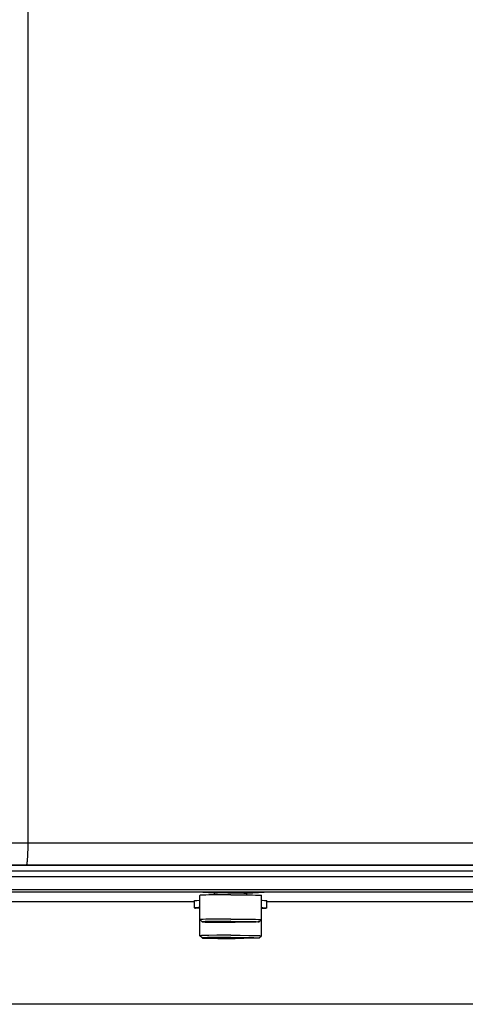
# Model space of a CAD drawing. Extents: x 0 to 594, y 0 to 420.
# Tile 4 of 73: x 89 to 102, y 135 to 162. Entities that reach past the tile are written whole.
import ezdxf

# ---------------------------------------------------------------- set-up
doc = ezdxf.new("R2010")
doc.units = 0
doc.header["$LTSCALE"] = 32.67
doc.layers.get('0').update_dxf_attribs({"linetype": 'CONTINUOUS'})
doc.layers.add('DATUM_AXIS', color=7, linetype='CONTINUOUS')

msp = doc.modelspace()

# ---------------------------------------------------------------- linework, layer by layer
at = {"color": 7, "linetype": 'CONTINUOUS'}
for p, q in [((89.583, 285.368), (89.583, 139.034)), ((89.581, 138.868), (89.579, 138.816)), ((89.582, 138.923), (89.581, 138.868)), ((89.583, 138.978), (89.582, 138.923)), ((89.583, 139.034), (89.583, 138.978)), ((137.034, 137.709), (72.532, 137.709))]:
    msp.add_line(p, q, dxfattribs=at)
at = {"color": 9, "linetype": 'CONTINUOUS'}
for p, q in [((87.896, 139.066), (89.583, 139.062)), ((89.583, 139.062), (134.566, 139.062)), ((136.461, 138.443), (73.106, 138.443)), ((136.461, 138.283), (73.106, 138.283)), ((87.16, 138.467), (89.542, 138.462)), ((89.542, 138.462), (134.379, 138.462)), ((72.77, 138.14), (136.796, 138.14)), ((72.77, 137.781), (136.796, 137.781))]:
    msp.add_line(p, q, dxfattribs=at)
at = {"color": 7, "linetype": 'CONTINUOUS'}
msp.add_lwpolyline([(89.579, 138.816), (89.578, 138.766), (89.576, 138.741), (89.575, 138.718), (89.574, 138.695), (89.573, 138.673), (89.572, 138.652), (89.57, 138.632), (89.569, 138.613), (89.567, 138.595), (89.566, 138.577), (89.564, 138.561), (89.563, 138.546), (89.561, 138.533), (89.559, 138.52), (89.557, 138.508), (89.556, 138.498), (89.554, 138.489), (89.552, 138.481), (89.55, 138.475), (89.548, 138.47), (89.546, 138.466), (89.544, 138.463), (89.542, 138.462)], dxfattribs=at)
at = {"layer": 'DATUM_AXIS', "color": 7, "linetype": 'CONTINUOUS'}
for p, q in [((77.583, 137.451), (94.183, 137.451)), ((94.183, 137.271), (94.183, 137.472)), ((94.728, 137.676), (94.255, 137.709)), ((94.333, 136.502), (94.333, 137.617)), ((94.921, 137.631), (94.582, 137.627)), ((94.735, 137.629), (94.735, 137.677)), ((95.183, 137.632), (94.921, 137.631)), ((95.1, 137.685), (94.944, 137.683)), ((95.1, 137.685), (95.267, 137.685)), ((95.183, 137.632), (95.446, 137.631)), ((95.631, 137.629), (95.631, 137.677)), ((95.638, 137.676), (96.112, 137.709)), ((96.033, 136.502), (96.033, 137.617)), ((96.183, 137.271), (96.183, 137.472)), ((96.183, 137.451), (113.383, 137.451)), ((94.333, 137.258), (94.213, 137.267)), ((96.033, 137.258), (96.154, 137.267)), ((94.393, 136.887), (94.333, 136.947)), ((94.333, 136.947), (94.333, 136.947)), ((94.797, 136.96), (94.582, 136.957)), ((95.183, 136.962), (94.797, 136.96)), ((95.183, 136.962), (95.446, 136.961)), ((95.973, 136.887), (96.033, 136.947)), ((96.033, 136.947), (96.033, 136.947)), ((94.939, 136.9), (94.625, 136.897)), ((94.789, 136.89), (94.832, 136.891)), ((94.825, 136.875), (95.06, 136.873)), ((95.183, 136.901), (94.939, 136.9)), ((94.952, 136.893), (95.102, 136.894)), ((95.06, 136.873), (95.307, 136.873)), ((95.102, 136.894), (95.264, 136.894)), ((95.264, 136.879), (95.102, 136.879)), ((95.183, 136.901), (95.427, 136.9)), ((95.415, 136.88), (95.264, 136.879)), ((95.542, 136.875), (95.307, 136.873)), ((95.742, 136.877), (95.542, 136.875)), ((94.393, 136.442), (94.333, 136.502)), ((94.333, 136.502), (94.333, 136.502)), ((94.797, 136.515), (94.582, 136.512)), ((94.939, 136.455), (94.625, 136.452)), ((94.789, 136.445), (94.832, 136.446)), ((95.183, 136.517), (94.797, 136.515)), ((94.825, 136.429), (95.06, 136.428)), ((95.183, 136.456), (94.939, 136.455)), ((94.952, 136.448), (95.102, 136.449)), ((95.06, 136.428), (95.307, 136.428)), ((95.102, 136.449), (95.264, 136.449)), ((95.264, 136.434), (95.102, 136.434)), ((95.183, 136.517), (95.446, 136.516)), ((95.183, 136.456), (95.427, 136.455)), ((95.415, 136.435), (95.264, 136.434)), ((95.542, 136.429), (95.307, 136.428)), ((95.742, 136.432), (95.542, 136.429)), ((95.973, 136.442), (96.033, 136.502)), ((96.033, 136.502), (96.033, 136.502)), ((132.283, 134.611), (77.283, 134.611))]:
    msp.add_line(p, q, dxfattribs=at)
for points in [[(94.183, 137.472), (94.186, 137.473), (94.208, 137.476), (94.252, 137.478), (94.317, 137.48), (94.333, 137.481)], [(94.582, 137.627), (94.496, 137.625), (94.426, 137.623), (94.375, 137.621), (94.344, 137.619), (94.333, 137.617)], [(94.746, 137.679), (94.73, 137.677), (94.728, 137.677)], [(94.728, 137.677), (94.73, 137.676), (94.735, 137.675)], [(94.944, 137.683), (94.877, 137.683), (94.82, 137.681), (94.776, 137.68), (94.746, 137.679)], [(95.267, 137.685), (95.423, 137.683), (95.49, 137.683), (95.546, 137.681), (95.591, 137.68), (95.621, 137.679)], [(95.446, 137.631), (95.683, 137.629), (95.784, 137.627), (95.871, 137.625), (95.941, 137.623), (95.992, 137.621), (96.023, 137.619), (96.033, 137.617)], [(95.621, 137.679), (95.636, 137.677), (95.638, 137.677)], [(95.638, 137.677), (95.636, 137.676), (95.631, 137.675)], [(96.033, 137.481), (96.049, 137.48), (96.114, 137.478), (96.158, 137.476), (96.18, 137.473), (96.183, 137.472)], [(94.333, 137.28), (94.292, 137.279), (94.232, 137.276), (94.196, 137.274), (94.183, 137.271)], [(94.183, 137.271), (94.196, 137.268), (94.213, 137.267)], [(96.033, 137.28), (96.074, 137.279), (96.134, 137.276), (96.171, 137.274), (96.183, 137.271)], [(96.183, 137.271), (96.171, 137.268), (96.154, 137.267)], [(94.582, 136.957), (94.496, 136.956), (94.426, 136.954), (94.375, 136.951), (94.344, 136.949), (94.333, 136.947)], [(95.446, 136.961), (95.683, 136.959), (95.784, 136.957), (95.871, 136.956), (95.941, 136.954), (95.992, 136.951), (96.023, 136.949), (96.033, 136.947)], [(94.625, 136.897), (94.544, 136.895), (94.479, 136.893), (94.432, 136.891), (94.403, 136.889), (94.393, 136.887), (94.393, 136.887)], [(94.393, 136.887), (94.403, 136.885), (94.432, 136.883), (94.479, 136.881), (94.544, 136.879), (94.625, 136.877), (94.825, 136.875)], [(94.744, 136.887), (94.745, 136.888), (94.76, 136.889), (94.789, 136.89)], [(94.76, 136.885), (94.745, 136.886), (94.744, 136.887)], [(95.102, 136.879), (94.952, 136.88), (94.887, 136.881), (94.832, 136.882), (94.789, 136.883), (94.76, 136.885)], [(94.832, 136.891), (94.887, 136.892), (94.952, 136.893)], [(95.264, 136.894), (95.415, 136.893), (95.48, 136.892), (95.534, 136.891)], [(95.577, 136.883), (95.534, 136.882), (95.48, 136.881), (95.415, 136.88)], [(95.427, 136.9), (95.648, 136.898), (95.742, 136.897), (95.822, 136.895), (95.887, 136.893), (95.935, 136.891), (95.963, 136.889), (95.973, 136.887), (95.973, 136.887)], [(95.534, 136.891), (95.577, 136.89), (95.606, 136.889)], [(95.623, 136.887), (95.621, 136.886), (95.606, 136.885), (95.577, 136.883)], [(95.606, 136.889), (95.621, 136.888), (95.623, 136.887)], [(95.973, 136.887), (95.963, 136.885), (95.935, 136.883), (95.887, 136.881), (95.822, 136.879), (95.742, 136.877)], [(94.582, 136.512), (94.496, 136.51), (94.426, 136.509), (94.375, 136.506), (94.344, 136.504), (94.333, 136.502)], [(94.625, 136.452), (94.544, 136.45), (94.479, 136.448), (94.432, 136.446), (94.403, 136.444), (94.393, 136.442), (94.393, 136.442)], [(94.393, 136.442), (94.403, 136.44), (94.432, 136.438), (94.479, 136.436), (94.544, 136.434), (94.625, 136.432), (94.825, 136.429)], [(94.744, 136.442), (94.745, 136.442), (94.76, 136.444), (94.789, 136.445)], [(94.76, 136.44), (94.745, 136.441), (94.744, 136.442)], [(95.102, 136.434), (94.952, 136.435), (94.887, 136.436), (94.832, 136.437), (94.789, 136.438), (94.76, 136.44)], [(94.832, 136.446), (94.887, 136.447), (94.952, 136.448)], [(95.264, 136.449), (95.415, 136.448), (95.48, 136.447), (95.534, 136.446)], [(95.577, 136.438), (95.534, 136.437), (95.48, 136.436), (95.415, 136.435)], [(95.427, 136.455), (95.648, 136.453), (95.742, 136.452), (95.822, 136.45), (95.887, 136.448), (95.935, 136.446), (95.963, 136.444), (95.973, 136.442), (95.973, 136.442)], [(95.446, 136.516), (95.683, 136.514), (95.784, 136.512), (95.871, 136.51), (95.941, 136.509), (95.992, 136.506), (96.023, 136.504), (96.033, 136.502)], [(95.534, 136.446), (95.577, 136.445), (95.606, 136.444)], [(95.623, 136.442), (95.621, 136.441), (95.606, 136.44), (95.577, 136.438)], [(95.606, 136.444), (95.621, 136.442), (95.623, 136.442)], [(95.973, 136.442), (95.963, 136.44), (95.935, 136.438), (95.887, 136.436), (95.822, 136.434), (95.742, 136.432)]]:
    msp.add_lwpolyline(points, dxfattribs=at)

doc.saveas('drawing.dxf')
